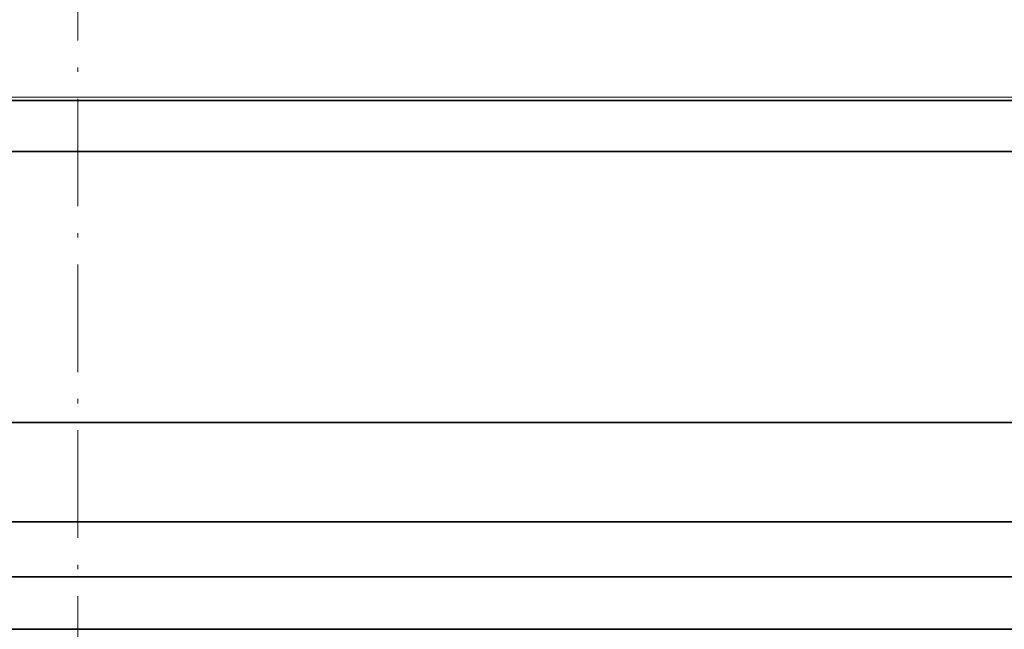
# Model space of a CAD drawing. Extents: x 279 to 1515, y 143 to 1159.
# Tile 127 of 140: x 598 to 708, y 965 to 1033. Entities that reach past the tile are written whole.
import ezdxf

# ---------------------------------------------------------------- set-up
doc = ezdxf.new("R2010")
doc.units = 0
doc.linetypes.add('DASHDOT', pattern=[18.5, 12, -3, 0.5, -3])
doc.layers.get('0').update_dxf_attribs({"lineweight": 13})

# ---------------------------------------------------------------- blocks, each defined once
blk = doc.blocks.new('BLOCK47')
at = {"color": 7, "lineweight": 13}
for p, q in [((-294.6, 0.39), (0, 0.39)), ((0, 0.39), (294.6, 0.39))]:
    blk.add_line(p, q, dxfattribs=at)
at = {"color": 7, "lineweight": 35}
for p, q in [((-319.99, 0), (0, 0)), ((319.99, 0), (0, 0)), ((-324.96, -5.67), (0, -5.67)), ((324.96, -5.67), (0, -5.67)), ((-321.88, -35.93), (0, -35.93)), ((321.88, -35.93), (0, -35.93)), ((-314.69, -47.02), (0, -47.02)), ((314.69, -47.02), (0, -47.02)), ((-308.15, -53.14), (0, -53.14)), ((308.15, -53.14), (0, -53.14)), ((-303.55, -59), (0, -59)), ((0, -59.01), (-296.41, -59.01)), ((303.55, -59), (0, -59)), ((296.41, -59.01), (0, -59.01))]:
    blk.add_line(p, q, dxfattribs=at)

msp = doc.modelspace()

# ---------------------------------------------------------------- linework, layer by layer
at = {"color": 7, "linetype": 'DASHDOT', "lineweight": 13}
msp.add_line((604.273, 1116.236), (604.273, 794.609), dxfattribs=at)

# ---------------------------------------------------------------- block references
at = {"lineweight": 0}
msp.add_blockref('BLOCK47', (604.273, 1023.537), dxfattribs=at)

doc.saveas('drawing.dxf')
